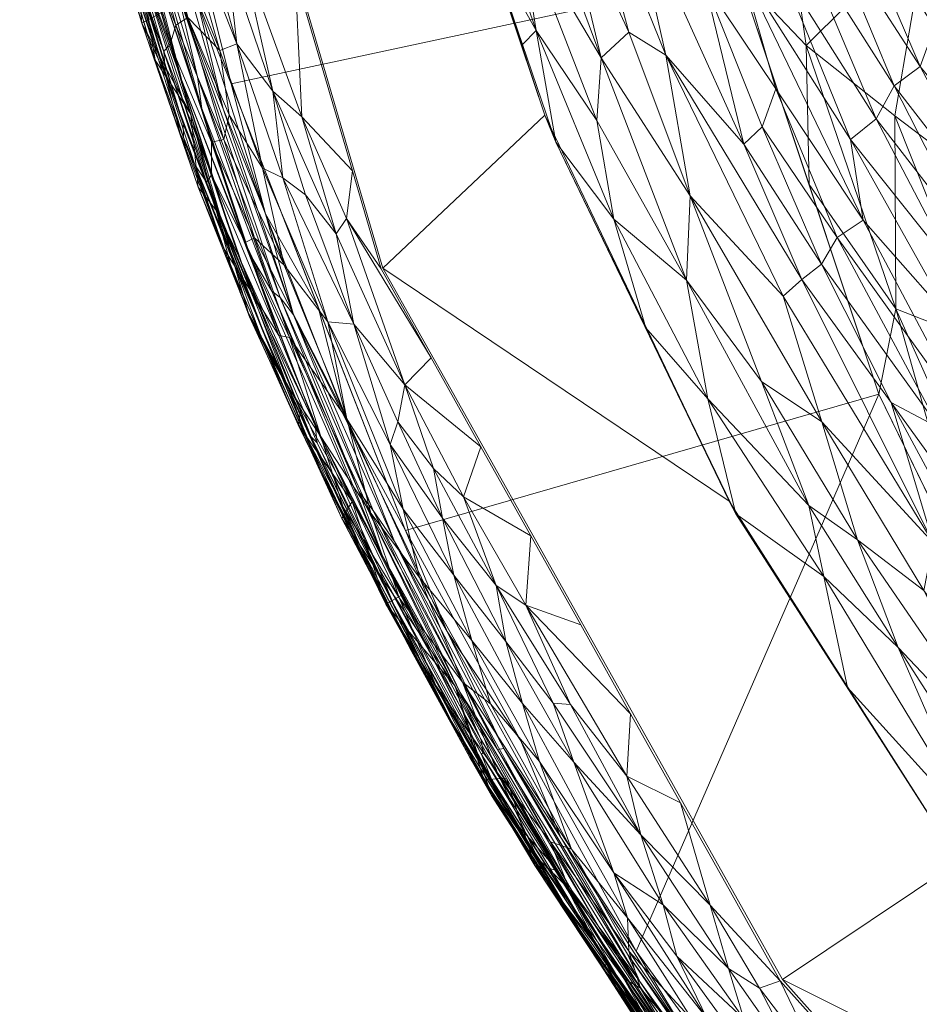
# Model space of a CAD drawing. Header units: millimetres. Extents: x -250 to 250, y 0 to 455.
# Tile 6 of 256: x -246 to -195, y 106 to 163. Entities that reach past the tile are written whole.
import ezdxf

# ---------------------------------------------------------------- set-up
doc = ezdxf.new("R2010")
doc.units = ezdxf.units.MM
doc.layers.add('A-GENM', color=13, linetype='Continuous')

# ---------------------------------------------------------------- blocks, each defined once
blk = doc.blocks.new('MODEL_CYT020I0-1CAAULS00 - MODEL_CYT020I0-1CAAULS00-451886-Preview')
at = {"layer": 'A-GENM', "lineweight": 9}
mesh = blk.add_polyface(dxfattribs=at)
corners = [(0, 0, -35), (27.493, -1.345, -35), (54.714, -5.418, -35), (81.376, -12.251, -35), (107.17, -21.851, -35), (131.767, -34.198, -35), (154.818, -49.234, -35), (175.958, -66.857, -35), (194.812, -86.907, -35), (211.015, -109.152, -35), (224.245, -133.285, -35), (234.252, -158.921, -35), (240.896, -185.628, -35), (244.164, -212.953, -35), (244.169, -240.474, -35), (214.169, -240.474, -35), (213.275, -215.136, -35), (210.377, -189.954, -35), (205.115, -165.159, -35), (197.105, -141.111, -35), (186.01, -118.324, -35), (171.662, -97.446, -35), (0, -30.699, -35)]
mesh.append_faces([[corners[k] for k in face] for face in [(3, 22, 2)]], dxfattribs={"vtx0": -1, "vtx1": -1})
mesh.append_faces([[corners[k] for k in face] for face in [(22, 3, 4, 21), (8, 20, 21), (9, 19, 20, 8), (19, 9, 10)]], dxfattribs={"vtx0": -1, "vtx2": -1})
mesh.append_faces([[corners[k] for k in face] for face in [(21, 4, 5, 6), (21, 6, 7, 8)]], dxfattribs={"vtx0": -1, "vtx3": -1})
mesh.append_faces([[corners[k] for k in face] for face in [(10, 11, 18, 19), (11, 12, 17, 18), (16, 17, 12, 13)]], dxfattribs={"vtx1": -1, "vtx3": -1})
mesh.append_faces([[corners[k] for k in face] for face in [(14, 15, 16, 13)]], dxfattribs={"vtx2": -1})
mesh.append_faces([[corners[k] for k in face] for face in [(22, 0, 1, 2)]], dxfattribs={"vtx3": -1})
mesh = blk.add_polyface(dxfattribs=at)
corners = [(241.311, -239.972), (238.716, -193.236), (225.541, -148.337), (202.644, -107.541), (171.531, -72.61), (133.985, -44.705), (91.793, -24.487), (46.621, -12.28), (0, -8.186), (-46.621, -12.28), (-91.793, -24.488), (-133.985, -44.705), (-171.531, -72.61), (-202.644, -107.541), (-225.541, -148.337), (-238.716, -193.236), (-241.311, -239.972), (-233.019, -285.803), (-214.52, -328.533), (-187.187, -366.218), (-152.693, -397.479), (-112.784, -421.45), (-69.13, -437.641), (-23.285, -445.804), (23.285, -445.804), (69.13, -437.641), (112.784, -421.45), (152.693, -397.479), (187.187, -366.218), (214.521, -328.533), (233.019, -285.803), (-157.408, -378.77), (-175.221, -361.913), (-190.994, -343.134), (-204.438, -322.625), (-215.278, -300.628), (-223.27, -277.444), (-228.218, -253.426), (-229.996, -228.968), (-228.555, -204.488), (-223.934, -180.405), (-216.253, -157.117), (-205.701, -134.981), (-192.524, -114.312), (-175.889, -94.163), (-156.924, -76.188), (-135.982, -60.561), (-113.404, -47.405), (-89.518, -36.805), (-64.636, -28.817), (-39.056, -23.475), (-13.063, -20.8), (13.067, -20.8), (39.06, -23.476), (64.638, -28.817), (89.517, -36.805), (113.401, -47.404), (135.978, -60.559), (156.921, -76.185), (175.886, -94.16), (192.524, -114.312), (205.701, -134.981), (216.253, -157.117), (223.934, -180.405), (228.555, -204.488), (229.996, -228.968), (228.218, -253.426), (223.27, -277.444), (215.278, -300.628), (204.438, -322.625), (190.994, -343.134), (175.221, -361.913), (157.408, -378.77), (134.599, -395.71), (109.883, -409.722), (83.675, -420.7), (56.374, -428.579), (28.359, -433.318), (0, -434.9), (-28.359, -433.318), (-56.374, -428.579), (-83.675, -420.7), (-109.883, -409.722), (-134.599, -395.71)]
mesh.append_faces([[corners[k] for k in face] for face in [(34, 18, 33), (32, 19, 31), (38, 16, 37), (43, 13, 42), (45, 12, 44), (48, 10, 47), (50, 9, 49), (77, 24, 76), (71, 28, 70), (53, 7, 52), (62, 2, 61), (58, 4, 57), (60, 3, 59)]], dxfattribs={"vtx0": -1, "vtx1": -1})
mesh.append_faces([[corners[k] for k in face] for face in [(18, 34, 35), (19, 32, 33, 18), (37, 16, 17, 36), (23, 79, 80), (20, 83, 31, 19), (83, 20, 21, 82), (40, 14, 15, 39), (14, 40, 41), (42, 13, 14, 41), (13, 43, 44, 12), (12, 45, 46, 11), (11, 46, 47, 10), (10, 48, 49, 9), (9, 50, 51, 8), (25, 75, 76, 24), (75, 25, 26, 74), (28, 71, 72), (29, 69, 70, 28), (0, 65, 66, 30), (65, 0, 1, 64), (6, 54, 55), (5, 56, 57, 4), (6, 55, 56, 5), (52, 7, 8, 51), (7, 53, 54, 6), (2, 62, 63, 1), (1, 63, 64), (4, 58, 59, 3), (3, 60, 61, 2)]], dxfattribs={"vtx0": -1, "vtx2": -1})
mesh.append_faces([[corners[k] for k in face] for face in [(67, 68, 30), (66, 67, 30), (77, 78, 24)]], dxfattribs={"vtx1": -1, "vtx2": -1})
mesh.append_faces([[corners[k] for k in face] for face in [(35, 36, 17, 18), (80, 81, 22, 23), (78, 79, 23, 24), (81, 82, 21, 22), (38, 39, 15, 16), (72, 73, 27, 28), (73, 74, 26, 27), (68, 69, 29, 30)]], dxfattribs={"vtx1": -1, "vtx3": -1})
mesh = blk.add_polyface(dxfattribs=at)
corners = [(211.22, -105.506, -10.716), (215.512, -113.785, -8.029), (219.322, -118.096, -9.479), (215.347, -115.686, -33.266), (211.015, -109.152, -35), (207.464, -103.295, -33.334), (211.982, -106.717, -13.169), (221.584, -122.313, -14.128), (214.472, -110.692, -15.968), (199.259, -92.084, -33.322), (203.692, -97.58, -31.664), (208.205, -102.757, -25.997), (213.212, -110.611, -27.566), (204.133, -97.417, -27.806), (200.129, -92.502, -29.733), (210.823, -107.415, -29.741), (219.925, -121.322, -25.171), (214.705, -112.636, -25.979), (213.888, -110.998, -24.372), (204.698, -97.13, -20.534), (209.266, -103.705, -22.48), (199.705, -90.958, -22.767), (201.11, -92.052, -14.131), (201.878, -92.947, -11.852), (220.555, -120.266, -11.094), (218.323, -116.592, -12.69), (203.639, -95.378, -16.348), (209.022, -102.832, -18.248), (208.473, -101.785, -14.868), (199.574, -90.388, -18.337), (219.899, -120.437, -21.442), (212.976, -108.953, -20.674), (219.779, -120.622, -23.329), (206.239, -99.695, -24.205), (198.253, -88.507, -9.87), (209.62, -103.2, -7.964), (218.678, -117.669, -17.444), (219.318, -119.036, -19.291), (211.527, -108.991, -31.666), (218.611, -120.785, -31.399), (202.914, -98.029, -35), (199.921, -91.555, -25.388), (218.976, -120.726, -29.151)]
mesh.append_faces([[corners[k] for k in face] for face in [(40, 5, 4)]], dxfattribs={"vtx0": -1, "vtx1": -1})
mesh.append_faces([[corners[k] for k in face] for face in [(0, 1, 2), (3, 4, 5), (6, 7, 8), (5, 9, 10), (11, 12, 13), (10, 14, 15), (16, 17, 18), (19, 20, 21), (6, 22, 23), (0, 24, 25), (26, 8, 27), (6, 23, 0), (26, 28, 8), (26, 22, 28), (29, 27, 19), (30, 20, 31), (30, 32, 20), (21, 20, 33), (0, 34, 35), (20, 19, 31), (18, 11, 33), (19, 27, 31), (8, 36, 27), (27, 37, 31), (15, 14, 13), (12, 15, 13), (38, 15, 39), (40, 9, 5), (3, 5, 38), (10, 38, 5), (15, 38, 10), (13, 41, 11), (33, 11, 41), (17, 11, 18), (18, 33, 20), (27, 36, 37), (12, 42, 15), (22, 6, 28), (6, 8, 28), (20, 32, 18), (11, 17, 12), (0, 25, 6), (0, 2, 24)]], dxfattribs={"vtx0": -1, "vtx1": -1, "vtx2": -1})
mesh.append_faces([[corners[k] for k in face] for face in [(0, 35, 1)]], dxfattribs={"vtx0": -1, "vtx2": -1})
mesh = blk.add_polyface(dxfattribs=at)
corners = [(183.726, -136.851, -73.575), (171.347, -115.987, -78.889), (180.351, -115.515, -57.259), (176.621, -147.025, -90.956), (167.578, -137.413, -98.341), (174.111, -131.07, -86.158), (186.01, -118.324, -35), (190.201, -132.715, -52.548), (201.11, -153.135, -35), (201.275, -161.109, -47.741), (196.143, -145.999, -49.647), (205.115, -165.159, -35), (186.851, -162.79, -81.961), (183.532, -182.871, -92.008), (173.116, -164.679, -101.172), (169.625, -97.446, -47.935), (178.836, -107.885, -35), (190.973, -143.987, -63.231), (187.076, -150.149, -75.826), (162.044, -97.446, -72.751), (167.589, -97.446, -60.869), (194.33, -168.036, -70.434), (195.739, -182.395, -72.486), (191.557, -129.717, -35), (196.194, -157.085, -60.148), (160.771, -145.484, -108.861), (165.961, -120.873, -91.206), (203.923, -179.706, -52.367), (173.903, -180.278, -103.345), (164.269, -172.338, -111.955), (197.105, -141.111, -35), (171.662, -97.446, -35)]
mesh.append_faces([[corners[k] for k in face] for face in [(16, 15, 31)]], dxfattribs={"vtx0": -1})
mesh.append_faces([[corners[k] for k in face] for face in [(11, 9, 8)]], dxfattribs={"vtx0": -1, "vtx1": -1})
mesh.append_faces([[corners[k] for k in face] for face in [(0, 1, 2), (3, 4, 5), (2, 6, 7), (8, 9, 10), (12, 13, 14), (15, 16, 2), (0, 17, 18), (0, 18, 3), (12, 21, 22), (7, 17, 0), (1, 20, 2), (0, 3, 5), (10, 24, 17), (0, 2, 7), (12, 14, 3), (25, 3, 14), (0, 5, 1), (4, 3, 25), (26, 1, 5), (4, 26, 5), (18, 21, 12), (24, 10, 9), (11, 27, 9), (21, 9, 27), (14, 28, 29), (7, 23, 10), (24, 21, 18), (7, 10, 17), (24, 18, 17), (3, 18, 12), (21, 24, 9)]], dxfattribs={"vtx0": -1, "vtx1": -1, "vtx2": -1})
mesh.append_faces([[corners[k] for k in face] for face in [(1, 19, 20), (2, 20, 15), (7, 6, 23), (10, 23, 30), (10, 30, 8)]], dxfattribs={"vtx0": -1, "vtx2": -1})
mesh.append_faces([[corners[k] for k in face] for face in [(16, 6, 2)]], dxfattribs={"vtx1": -1, "vtx2": -1})
mesh = blk.add_polyface(dxfattribs=at)
corners = [(203.926, -100.497, -1.773), (206.975, -105.31, -1.492), (207.781, -105.185, -2.073), (209.483, -111.809, -0.603), (204.849, -105.269, -0.566), (205.723, -108.17, -0.254), (212.565, -108.492, -7.995), (209.619, -103.199, -7.962), (208.951, -102.368, -7.033), (212.971, -108.24, -6.701), (216.661, -114.477, -5.507), (216.433, -113.673, -6.38), (210.24, -104.878, -5.337), (204.895, -98.735, -3.852), (206.946, -102.532, -2.987), (210.782, -107.032, -3.739), (211.452, -109.167, -2.859), (214.868, -112.745, -4.161), (211.725, -107.595, -4.57), (209.615, -103.557, -6.186), (207.64, -101.76, -4.597), (215.935, -115.44, -3.317), (208.685, -108.878, -1.083), (206.778, -111.791, -0.043), (203.959, -107.031, -0.094), (202.759, -107.467), (201.153, -101.619, -0.295), (212.297, -113.66, -1.306), (200.592, -98.36, -0.897), (204.789, -103.496, -1.04), (200.159, -102.037, -0.079), (211.53, -111.069, -1.876), (216.831, -114.066, -7.216), (214.739, -115.008, -2.391), (198.867, -103.098)]
mesh.append_faces([[corners[k] for k in face] for face in [(0, 1, 2), (3, 4, 5), (9, 6, 8), (10, 11, 12), (13, 14, 15), (14, 16, 15), (15, 17, 18), (9, 8, 19), (20, 18, 12), (15, 21, 17), (15, 16, 21), (22, 4, 3), (23, 24, 25), (5, 4, 26), (26, 24, 5), (24, 23, 5), (22, 27, 1), (28, 4, 29), (26, 30, 24), (15, 18, 20), (2, 31, 16), (2, 16, 14), (1, 0, 29), (22, 1, 29), (31, 1, 27), (4, 22, 29), (3, 27, 22), (18, 10, 12), (10, 18, 17), (15, 20, 13), (19, 12, 9), (12, 11, 9), (32, 6, 9), (16, 31, 33), (1, 31, 2), (25, 24, 30)]], dxfattribs={"vtx0": -1, "vtx1": -1, "vtx2": -1})
mesh.append_faces([[corners[k] for k in face] for face in [(6, 7, 8), (34, 25, 30)]], dxfattribs={"vtx1": -1, "vtx2": -1})
mesh = blk.add_polyface(dxfattribs=at)
corners = [(225.52, -131.722, -24.072), (219.779, -120.622, -23.329), (219.899, -120.437, -21.442), (218.611, -120.785, -31.399), (221.862, -127.497, -32.985), (215.347, -115.686, -33.266), (224.957, -129.123, -17.849), (219.318, -119.036, -19.291), (218.678, -117.669, -17.444), (226.098, -134.438, -28.527), (224.883, -132.661, -30.552), (218.976, -120.726, -29.151), (210.823, -107.415, -29.741), (218.323, -116.592, -12.69), (223.922, -126.406, -12.372), (221.584, -122.313, -14.128), (219.925, -121.322, -25.171), (213.888, -110.998, -24.372), (229.434, -139.32, -21.392), (225.83, -131.252, -19.818), (212.976, -108.953, -20.674), (223.258, -125.588, -15.994), (227.18, -133.033, -14.675), (229.654, -138.67, -16.853), (227.55, -139.414, -32.501), (211.982, -106.717, -13.169), (227.898, -133.98, -9.944), (229.1, -136.726, -12.364), (219.322, -118.096, -9.479), (220.555, -120.266, -11.094), (215.512, -113.785, -8.029), (221.405, -124.37, -8.095), (229.313, -138.317, -18.636), (217.63, -121.219, -35), (211.527, -108.991, -31.666), (211.015, -109.152, -35), (224.245, -133.285, -35), (213.212, -110.611, -27.566), (221.123, -123.999, -26.968), (227.298, -134.955, -8.161), (214.472, -110.692, -15.968), (226.92, -135.534, -26.732), (214.705, -112.636, -25.979)]
mesh.append_faces([[corners[k] for k in face] for face in [(33, 4, 36)]], dxfattribs={"vtx0": -1, "vtx1": -1})
mesh.append_faces([[corners[k] for k in face] for face in [(0, 1, 2), (3, 4, 5), (6, 7, 8), (9, 10, 11), (3, 12, 11), (13, 14, 15), (1, 16, 17), (0, 2, 18), (2, 7, 19), (7, 2, 20), (21, 22, 23), (24, 4, 10), (25, 13, 15), (26, 27, 14), (8, 21, 6), (28, 26, 29), (19, 7, 6), (32, 19, 6), (2, 19, 18), (3, 10, 4), (4, 33, 5), (3, 5, 34), (11, 37, 38), (21, 40, 15), (40, 21, 8), (21, 15, 22), (14, 22, 15), (9, 11, 38), (41, 9, 38), (11, 10, 3), (21, 23, 6), (41, 38, 16), (0, 41, 16), (0, 16, 1), (42, 38, 37), (38, 42, 16), (14, 13, 29), (26, 14, 29), (14, 27, 22), (26, 28, 31)]], dxfattribs={"vtx0": -1, "vtx1": -1, "vtx2": -1})
mesh.append_faces([[corners[k] for k in face] for face in [(26, 31, 39)]], dxfattribs={"vtx0": -1, "vtx2": -1})
mesh.append_faces([[corners[k] for k in face] for face in [(30, 31, 28), (33, 35, 5)]], dxfattribs={"vtx1": -1, "vtx2": -1})
mesh = blk.add_polyface(dxfattribs=at)
corners = [(208.48, -117.675), (211.341, -122.779), (211.562, -119.199, -0.043), (219.76, -118.98, -6.807), (216.433, -113.673, -6.38), (216.661, -114.477, -5.507), (212.971, -108.24, -6.701), (216.831, -114.066, -7.216), (222.504, -124.401, -5.505), (215.512, -113.784, -8.028), (218.458, -119.077, -8.061), (218.966, -119.393, -4.172), (205.723, -108.17, -0.254), (210.762, -115.836, -0.236), (209.483, -111.809, -0.603), (216.565, -120.041, -1.486), (217.536, -123.372, -0.963), (220.448, -126.987, -1.436), (211.53, -111.069, -1.876), (212.297, -113.66, -1.306), (219.366, -123.349, -2.091), (220.989, -124.598, -2.933), (215.935, -115.44, -3.317), (214.739, -115.008, -2.391), (214.599, -119.993, -0.579), (218.504, -126.926, -0.546), (215.79, -123.377, -0.337), (206.778, -111.791, -0.043), (217.355, -129.013, -0.052), (214.78, -123.301, -0.136), (202.759, -107.467), (205.62, -112.571), (211.452, -109.167, -2.859), (214.868, -112.745, -4.161), (225.367, -129.067, -6.817), (221.405, -124.37, -8.095), (212.565, -108.492, -7.995)]
mesh.append_faces([[corners[k] for k in face] for face in [(9, 7, 10)]], dxfattribs={"vtx0": -1, "vtx1": -1})
mesh.append_faces([[corners[k] for k in face] for face in [(3, 4, 5), (6, 4, 7), (8, 3, 5), (11, 8, 5), (12, 13, 14), (15, 16, 17), (18, 19, 15), (20, 15, 17), (21, 11, 22), (21, 23, 20), (23, 18, 15), (23, 15, 20), (16, 19, 24), (19, 16, 15), (25, 16, 24), (25, 24, 26), (27, 13, 12), (1, 28, 2), (27, 0, 2), (2, 28, 29), (13, 2, 29), (26, 13, 29), (14, 13, 24), (13, 27, 2), (24, 19, 14), (22, 32, 23), (21, 22, 23), (22, 11, 33), (11, 5, 33), (13, 26, 24), (34, 35, 3), (7, 4, 3), (10, 7, 3)]], dxfattribs={"vtx0": -1, "vtx1": -1, "vtx2": -1})
mesh.append_faces([[corners[k] for k in face] for face in [(3, 35, 10)]], dxfattribs={"vtx0": -1, "vtx2": -1})
mesh.append_faces([[corners[k] for k in face] for face in [(27, 30, 31, 0)]], dxfattribs={"vtx0": -1, "vtx3": -1})
mesh.append_faces([[corners[k] for k in face] for face in [(0, 1, 2), (9, 36, 7)]], dxfattribs={"vtx1": -1, "vtx2": -1})
mesh = blk.add_polyface(dxfattribs=at)
corners = [(192.524, -114.312, -10), (205.306, -134.255, -9.95), (215.635, -155.572, -9.806), (223.274, -177.994, -9.579), (228.049, -201.195, -9.285), (229.858, -224.813, -8.943), (228.676, -248.471, -8.574), (224.549, -271.786, -8.202), (216.865, -296.281, -7.82), (206.038, -319.554, -7.487), (192.318, -341.25, -7.226), (175.999, -361.066, -7.059), (157.408, -378.77, -7), (157.408, -378.77, -3.5), (157.408, -378.77), (175.221, -361.913), (190.994, -343.134), (204.438, -322.625), (215.278, -300.628), (223.27, -277.444), (228.218, -253.426), (229.996, -228.968), (228.555, -204.488), (223.934, -180.405), (216.253, -157.117), (205.701, -134.981), (192.524, -114.312), (192.524, -114.312, -3.5), (192.524, -114.312, -7)]
mesh.append_faces([[corners[k] for k in face] for face in [(3, 24, 2), (7, 20, 6), (8, 19, 7), (19, 8, 18)]], dxfattribs={"vtx0": -1, "vtx1": -1})
mesh.append_faces([[corners[k] for k in face] for face in [(27, 1, 25), (13, 15, 11)]], dxfattribs={"vtx0": -1, "vtx1": -1, "vtx2": -1})
mesh.append_faces([[corners[k] for k in face] for face in [(23, 3, 4), (25, 1, 2), (22, 4, 5), (2, 24, 25), (3, 23, 24), (5, 21, 22), (17, 9, 10), (16, 10, 11), (11, 15, 16), (6, 20, 21)]], dxfattribs={"vtx0": -1, "vtx2": -1})
mesh.append_faces([[corners[k] for k in face] for face in [(26, 27, 25), (14, 15, 13)]], dxfattribs={"vtx1": -1})
mesh.append_faces([[corners[k] for k in face] for face in [(22, 23, 4), (5, 6, 21), (8, 9, 18), (17, 18, 9), (19, 20, 7), (16, 17, 10)]], dxfattribs={"vtx1": -1, "vtx2": -1})
mesh.append_faces([[corners[k] for k in face] for face in [(28, 0, 1, 27), (11, 12, 13)]], dxfattribs={"vtx2": -1})
mesh = blk.add_polyface(dxfattribs=at)
corners = [(201.524, -147.692, -9.934), (209.328, -160.554, -9.842), (202.597, -146.728, -9.931), (191.368, -115.947, -10), (196.006, -126.57, -9.99), (200.266, -130.657, -9.975), (207.92, -152.494, -9.882), (213.037, -160.4, -9.809), (208.134, -147.644, -9.897), (206.918, -140.835, -9.925), (212.302, -151.156, -9.854), (198.329, -132.761, -9.977), (201.133, -134.73, -9.965), (203.843, -141.843, -9.938), (200.385, -139.52, -9.958), (196.412, -140.627, -9.969), (193.999, -132.583, -9.987), (189.056, -119.217, -10), (213.28, -156.819, -9.822), (192.884, -145.276, -9.972), (192.666, -148.089, -9.968), (198.74, -155.722, -9.928), (200.399, -148.569, -9.937), (194.736, -159.899, -9.939), (189.684, -150.322, -9.973), (188.878, -152.658, -9.972), (191.352, -149.256, -9.97), (196.235, -158.807, -9.934), (197.27, -156.907, -9.933), (198.012, -151.093, -9.942), (191.725, -139.249, -9.983), (194.525, -129.851, -9.989), (205.306, -134.255, -9.95), (210.47, -144.913, -9.878), (203.011, -158.621, -9.895), (199.496, -150.106, -9.937), (203.797, -156.448, -9.897), (190.393, -132.288, -9.993), (193.63, -139.16, -9.979), (186.745, -122.486, -10), (190.881, -130.389, -9.994), (186.944, -138.008, -9.993), (188.736, -137.655, -9.991), (215.635, -155.572, -9.806), (198.915, -124.283, -9.975), (187.901, -120.852, -10), (190.212, -117.582, -10), (204.848, -155.447, -9.893), (192.524, -114.312, -10)]
mesh.append_faces([[corners[k] for k in face] for face in [(3, 44, 48)]], dxfattribs={"vtx0": -1})
mesh.append_faces([[corners[k] for k in face] for face in [(32, 9, 33), (45, 31, 17), (17, 4, 46), (46, 4, 3)]], dxfattribs={"vtx0": -1, "vtx1": -1})
mesh.append_faces([[corners[k] for k in face] for face in [(0, 1, 2), (3, 4, 5), (6, 7, 8), (9, 8, 10), (6, 2, 1), (11, 12, 4), (6, 13, 14), (15, 0, 16), (4, 17, 11), (7, 18, 8), (19, 20, 21), (0, 15, 22), (23, 24, 25), (26, 24, 27), (28, 26, 27), (29, 30, 19), (16, 14, 31), (5, 4, 12), (20, 26, 28), (29, 19, 21), (34, 35, 29), (35, 36, 22), (37, 38, 15), (2, 6, 14), (16, 39, 40), (30, 29, 35), (35, 22, 38), (13, 8, 12), (40, 15, 16), (35, 38, 30), (21, 20, 28), (20, 19, 41), (42, 19, 30), (32, 5, 9), (12, 9, 5), (10, 8, 18), (9, 10, 33), (15, 40, 37), (44, 3, 5), (13, 12, 11), (9, 12, 8), (13, 11, 14), (6, 8, 13), (31, 14, 11), (16, 2, 14), (17, 31, 11), (16, 31, 45), (22, 36, 47), (0, 22, 47), (22, 15, 38), (1, 0, 47), (0, 2, 16)]], dxfattribs={"vtx0": -1, "vtx1": -1, "vtx2": -1})
mesh.append_faces([[corners[k] for k in face] for face in [(10, 43, 33), (5, 32, 44)]], dxfattribs={"vtx0": -1, "vtx2": -1})
mesh = blk.add_polyface(dxfattribs=at)
corners = [(224.604, -129.437, -4.256), (226.229, -134.285, -3.108), (229.101, -138.685, -4.169), (222.504, -124.401, -5.505), (227.824, -134.633, -5.508), (225.367, -129.067, -6.817), (223.445, -130.604, -2.199), (219.366, -123.349, -2.091), (220.448, -126.987, -1.436), (222.118, -133.997, -0.504), (224.681, -139.518, -0.462), (225.13, -138.223, -0.876), (217.536, -123.372, -0.963), (221.486, -130.733, -0.92), (230.407, -139.345, -6.935), (227.298, -134.955, -8.161), (224.351, -129.662, -8.128), (221.405, -124.37, -8.095), (219.76, -118.98, -6.807), (218.966, -119.393, -4.172), (220.989, -124.598, -2.933), (229.885, -138.573, -6.121), (218.504, -126.926, -0.546), (219.06, -130.142, -0.22), (220.928, -135.228, -0.089), (222.649, -136.846, -0.256), (215.79, -123.377, -0.337), (217.063, -132.987), (219.924, -138.092), (224.381, -134.513, -1.443), (227.618, -139.693, -1.972), (217.355, -129.013, -0.052), (214.78, -123.301, -0.136), (214.202, -127.883), (211.341, -122.779)]
mesh.append_faces([[corners[k] for k in face] for face in [(33, 31, 34)]], dxfattribs={"vtx0": -1, "vtx1": -1})
mesh.append_faces([[corners[k] for k in face] for face in [(0, 1, 2), (3, 4, 5), (6, 7, 8), (9, 10, 11), (12, 13, 8), (0, 4, 3), (5, 14, 15), (0, 2, 4), (5, 18, 3), (3, 19, 0), (19, 20, 0), (1, 0, 20), (21, 5, 4), (22, 23, 9), (23, 24, 25), (22, 13, 12), (26, 23, 22), (20, 7, 6), (20, 6, 1), (13, 29, 8), (29, 6, 8), (30, 1, 6), (22, 9, 13), (31, 24, 23), (9, 11, 13), (9, 25, 10), (11, 29, 13), (6, 29, 30), (23, 32, 31), (31, 27, 24), (23, 25, 9), (5, 21, 14), (23, 26, 32)]], dxfattribs={"vtx0": -1, "vtx1": -1, "vtx2": -1})
mesh.append_faces([[corners[k] for k in face] for face in [(5, 15, 16), (24, 27, 28), (31, 33, 27)]], dxfattribs={"vtx0": -1, "vtx2": -1})
mesh.append_faces([[corners[k] for k in face] for face in [(16, 17, 5)]], dxfattribs={"vtx1": -1, "vtx2": -1})
mesh = blk.add_polyface(dxfattribs=at)
corners = [(231.916, -147.019, -26.235), (235.934, -157.502, -25.111), (236.177, -159.312, -27.014), (224.245, -133.285, -35), (227.55, -139.414, -32.501), (229.249, -146.103, -35), (231.427, -146.654, -28.122), (230.663, -145.659, -30.001), (226.098, -134.438, -28.527), (229.434, -139.32, -21.392), (233.826, -149.044, -18.649), (237.071, -159.101, -21.417), (226.92, -135.534, -26.732), (225.52, -131.722, -24.072), (233.194, -149.182, -23.612), (229.654, -138.67, -16.853), (234.82, -151.095, -16.812), (229.313, -138.317, -18.636), (225.83, -131.252, -19.818), (227.18, -133.033, -14.675), (232.12, -143.98, -15.265), (237.003, -156.621, -15.12), (240.032, -166.437, -16.366), (227.898, -133.98, -9.944), (234.183, -148.178, -10.401), (229.1, -136.726, -12.364), (236.97, -155.852, -12.299), (238.605, -160.272, -10.622), (234.252, -158.921, -35), (232.267, -151.465, -32.761), (234.703, -157.485, -31.194), (236.2, -163.72, -33.089), (237.309, -164.165, -28.843), (221.862, -127.497, -32.985), (233.191, -145.54, -8.227), (236.565, -157.176, -8.298), (224.883, -132.661, -30.552), (239.593, -166.119, -19.111), (224.957, -129.123, -17.849), (239.105, -166.937, -23.761), (227.298, -134.955, -8.161)]
mesh.append_faces([[corners[k] for k in face] for face in [(3, 4, 5), (34, 23, 40)]], dxfattribs={"vtx0": -1, "vtx1": -1})
mesh.append_faces([[corners[k] for k in face] for face in [(0, 1, 2), (6, 7, 8), (9, 10, 11), (12, 6, 8), (13, 0, 12), (9, 11, 14), (13, 9, 14), (10, 15, 16), (17, 9, 18), (15, 19, 20), (17, 15, 10), (16, 21, 22), (13, 14, 0), (23, 24, 25), (26, 24, 27), (30, 29, 7), (4, 29, 5), (29, 30, 31), (32, 30, 7), (29, 31, 28), (7, 29, 4), (20, 25, 26), (4, 3, 33), (24, 23, 34), (25, 24, 26), (25, 20, 19), (36, 8, 7), (4, 36, 7), (2, 6, 0), (32, 7, 6), (16, 37, 10), (24, 35, 27), (15, 17, 38), (9, 17, 10), (15, 20, 16), (21, 16, 20), (20, 26, 21), (6, 12, 0), (6, 2, 32), (0, 14, 1), (14, 39, 1)]], dxfattribs={"vtx0": -1, "vtx1": -1, "vtx2": -1})
mesh.append_faces([[corners[k] for k in face] for face in [(24, 34, 35)]], dxfattribs={"vtx0": -1, "vtx2": -1})
mesh.append_faces([[corners[k] for k in face] for face in [(28, 5, 29)]], dxfattribs={"vtx1": -1, "vtx2": -1})
mesh = blk.add_polyface(dxfattribs=at)
corners = [(231.277, -153.512, -0.7), (228.71, -145.265, -1.071), (227.205, -145.132, -0.458), (233.287, -145.834, -7.342), (230.244, -140.247, -8.194), (230.407, -139.345, -6.935), (231.015, -141.563, -5.424), (229.885, -138.573, -6.121), (227.824, -134.633, -5.508), (227.618, -139.693, -1.972), (231.212, -148.504, -1.794), (232.913, -150.087, -2.744), (233.055, -146.951, -4.803), (234.006, -148.416, -5.69), (233.438, -149.816, -3.508), (230.894, -144.369, -3.13), (232.291, -143.795, -6.46), (226.229, -134.285, -3.108), (231.516, -144.476, -3.911), (229.101, -138.685, -4.169), (225.13, -138.223, -0.876), (224.381, -134.513, -1.443), (228.229, -150.31, -0.165), (224.295, -141.655, -0.13), (219.924, -138.092), (222.785, -143.196), (227.632, -151.182, -0.034), (225.646, -148.3), (220.928, -135.228, -0.089), (222.649, -136.846, -0.256), (224.681, -139.518, -0.462), (234.676, -149.513, -6.595), (234.878, -151.358, -8.263), (233.191, -145.54, -8.227), (227.298, -134.955, -8.161)]
mesh.append_faces([[corners[k] for k in face] for face in [(4, 3, 33)]], dxfattribs={"vtx0": -1, "vtx1": -1})
mesh.append_faces([[corners[k] for k in face] for face in [(0, 1, 2), (3, 4, 5), (6, 7, 8), (9, 10, 11), (12, 13, 6), (11, 14, 15), (16, 3, 5), (9, 15, 17), (14, 18, 15), (15, 19, 17), (19, 12, 6), (20, 2, 1), (1, 21, 20), (21, 1, 9), (22, 2, 23), (24, 23, 28), (29, 28, 23), (30, 23, 2), (23, 30, 29), (20, 30, 2), (19, 15, 18), (9, 11, 15), (9, 1, 10), (12, 19, 18), (23, 26, 22), (5, 7, 16), (31, 16, 13), (19, 6, 8), (6, 13, 16), (16, 7, 6), (3, 16, 31), (25, 26, 23)]], dxfattribs={"vtx0": -1, "vtx1": -1, "vtx2": -1})
mesh.append_faces([[corners[k] for k in face] for face in [(23, 24, 25), (26, 25, 27)]], dxfattribs={"vtx0": -1, "vtx2": -1})
mesh.append_faces([[corners[k] for k in face] for face in [(32, 33, 3), (4, 34, 5)]], dxfattribs={"vtx1": -1, "vtx2": -1})
mesh = blk.add_polyface(dxfattribs=at)
corners = [(236.133, -152.995, -7.471), (237.165, -156.071, -6.699), (239.366, -162.395, -7.013), (237.407, -162.27, -2.846), (235.37, -155.567, -3.175), (234.658, -155.713, -2.349), (227.632, -151.182, -0.034), (227.287, -153.916), (230.192, -157.029, -0.067), (232.913, -150.087, -2.744), (231.212, -148.504, -1.794), (233.055, -146.951, -4.803), (235.667, -153.277, -5.083), (234.006, -148.416, -5.69), (235.375, -153.689, -4.191), (234.878, -151.358, -8.263), (233.287, -145.834, -7.342), (229.985, -152.545, -0.374), (228.229, -150.31, -0.165), (231.848, -158.488, -0.277), (227.205, -145.132, -0.458), (234.89, -160.824, -1.188), (234.362, -157.13, -1.683), (232.441, -154.068, -1.17), (233.927, -161.2, -0.651), (231.277, -153.512, -0.7), (237.736, -161.182, -3.741), (233.438, -149.816, -3.508), (231.516, -144.476, -3.911), (238.096, -160.774, -4.596), (238.015, -159.436, -5.462), (228.71, -145.265, -1.071), (225.646, -148.3), (236.323, -154.262, -5.9), (234.676, -149.513, -6.595), (236.565, -157.176, -8.299)]
mesh.append_faces([[corners[k] for k in face] for face in [(0, 1, 2), (3, 4, 5), (6, 7, 8), (5, 9, 10), (11, 12, 13), (12, 11, 14), (0, 15, 16), (17, 18, 19), (18, 17, 20), (21, 22, 23), (18, 8, 19), (19, 24, 25), (6, 8, 18), (14, 4, 26), (9, 5, 4), (27, 9, 4), (24, 23, 25), (4, 14, 27), (28, 14, 11), (14, 28, 27), (29, 30, 12), (5, 10, 22), (10, 31, 23), (10, 23, 22), (31, 25, 23), (29, 12, 14), (33, 13, 12), (33, 30, 1), (0, 16, 34), (0, 34, 1), (33, 34, 13), (30, 33, 12), (34, 33, 1), (2, 35, 0), (19, 25, 17), (20, 17, 25)]], dxfattribs={"vtx0": -1, "vtx1": -1, "vtx2": -1})
mesh.append_faces([[corners[k] for k in face] for face in [(6, 32, 7), (0, 35, 15)]], dxfattribs={"vtx0": -1, "vtx2": -1})
mesh = blk.add_polyface(dxfattribs=at)
corners = [(242.267, -188.635, -31.913), (239.836, -178.041, -33.277), (238.866, -171.99, -31.435), (240.032, -166.437, -16.366), (243.213, -177.23, -13.661), (245.136, -187.652, -16.316), (245.675, -188.473, -12.964), (242.217, -172.406, -11.03), (246.367, -191.453, -11.271), (237.309, -164.165, -28.843), (236.177, -159.312, -27.014), (239.96, -171.795, -26.258), (236.2, -163.72, -33.089), (241.58, -180.047, -27.865), (241.733, -182.912, -29.798), (243.785, -187.225, -24.156), (244.143, -192.992, -27.094), (234.703, -157.485, -31.194), (243.354, -180.217, -18.243), (243.274, -181.357, -20.439), (239.593, -166.119, -19.111), (235.934, -157.502, -25.111), (241.333, -174.19, -22.108), (244.313, -188.104, -22.186), (237.071, -159.101, -21.417), (233.826, -149.044, -18.649), (243.312, -180.448, -8.44), (237.003, -156.621, -15.12), (233.194, -149.182, -23.612), (239.105, -166.937, -23.761), (240.733, -167.553, -12.611), (237.574, -172.274, -35), (234.252, -158.921, -35), (240.896, -185.628, -35), (239.939, -168.812, -8.369), (238.605, -160.272, -10.622), (245.393, -191.871, -19.655), (236.565, -157.176, -8.298), (234.82, -151.095, -16.812), (236.97, -155.852, -12.299), (245.612, -189.13, -14.648)]
mesh.append_faces([[corners[k] for k in face] for face in [(34, 35, 37)]], dxfattribs={"vtx0": -1, "vtx1": -1})
mesh.append_faces([[corners[k] for k in face] for face in [(0, 1, 2), (3, 4, 5), (6, 7, 8), (9, 10, 11), (12, 2, 1), (9, 11, 13), (14, 0, 2), (9, 14, 2), (15, 16, 11), (17, 9, 2), (18, 19, 20), (10, 21, 11), (22, 19, 23), (24, 25, 20), (8, 7, 26), (27, 4, 3), (20, 19, 22), (28, 24, 29), (24, 20, 22), (15, 11, 29), (4, 30, 7), (31, 12, 1), (17, 2, 12), (34, 7, 35), (7, 30, 35), (18, 3, 5), (3, 18, 20), (18, 36, 19), (20, 38, 3), (27, 39, 30), (9, 13, 14), (11, 16, 13), (11, 21, 29), (22, 15, 29), (15, 22, 23), (24, 22, 29), (7, 6, 4), (4, 40, 5), (27, 30, 4), (35, 30, 39)]], dxfattribs={"vtx0": -1, "vtx1": -1, "vtx2": -1})
mesh.append_faces([[corners[k] for k in face] for face in [(12, 31, 32), (1, 33, 31), (7, 34, 26)]], dxfattribs={"vtx0": -1, "vtx2": -1})
mesh = blk.add_polyface(dxfattribs=at)
corners = [(216.761, -161.965, -9.763), (219.454, -166.783, -9.692), (217.545, -161.177, -9.749), (211.463, -170.083, -9.782), (204.848, -155.447, -9.893), (207.103, -164.747, -9.845), (202.723, -165.574, -9.877), (197.27, -156.907, -9.933), (201.657, -167.374, -9.88), (198.74, -155.722, -9.928), (205.02, -165.652, -9.859), (210.655, -177.339, -9.76), (208.569, -177.292, -9.784), (193.927, -162.162, -9.938), (192.658, -164.135, -9.94), (197.911, -171.605, -9.896), (194.736, -159.899, -9.939), (188.878, -152.658, -9.972), (199.318, -170.515, -9.889), (200.187, -168.333, -9.888), (197.155, -174.081, -9.896), (204.283, -179.257, -9.823), (215.457, -170.576, -9.735), (211.441, -161.883, -9.818), (214.655, -173.775, -9.728), (192.066, -175.927, -9.925), (193.639, -175.041, -9.917), (188.095, -167.181, -9.955), (189.703, -165.976, -9.95), (195.585, -174.93, -9.905), (190.904, -164.584, -9.947), (188.102, -155.058, -9.971), (203.011, -180.923, -9.831), (196.235, -158.807, -9.934), (189.684, -150.322, -9.973), (206.184, -175.356, -9.817), (213.277, -179.448, -9.718), (203.797, -156.448, -9.897), (203.011, -158.621, -9.895), (209.328, -160.554, -9.842), (205.128, -176.696, -9.823), (198.012, -151.093, -9.942), (213.037, -160.4, -9.809), (207.92, -152.494, -9.882), (220.621, -173.159, -9.652), (217.787, -168.475, -9.717), (216.466, -169.689, -9.727), (213.28, -156.819, -9.822), (215.635, -155.572, -9.806), (212.302, -151.156, -9.854), (223.274, -177.994, -9.579), (220.835, -177.618, -9.62), (219.661, -178.561, -9.632), (199.496, -150.106, -9.937)]
mesh.append_faces([[corners[k] for k in face] for face in [(1, 44, 50)]], dxfattribs={"vtx0": -1, "vtx1": -1})
mesh.append_faces([[corners[k] for k in face] for face in [(3, 4, 5), (6, 7, 8), (9, 6, 10), (11, 5, 10), (10, 12, 11), (13, 14, 15), (13, 16, 17), (16, 18, 19), (15, 14, 20), (21, 19, 18), (22, 23, 24), (25, 26, 27), (27, 26, 28), (29, 20, 30), (28, 26, 29), (31, 14, 13), (14, 30, 20), (18, 13, 15), (13, 18, 16), (32, 18, 15), (33, 16, 19), (16, 33, 34), (8, 33, 19), (33, 8, 7), (6, 35, 12), (9, 7, 6), (6, 12, 10), (11, 36, 5), (37, 38, 5), (3, 39, 4), (35, 6, 8), (37, 5, 4), (40, 35, 8), (10, 41, 9), (24, 39, 3), (42, 43, 23), (23, 43, 39), (19, 40, 8), (41, 10, 38), (10, 5, 38), (5, 36, 3), (29, 30, 28), (44, 0, 45), (46, 45, 42), (46, 42, 22), (47, 42, 45), (48, 49, 0), (0, 47, 45), (47, 0, 49), (51, 44, 45), (1, 0, 44), (22, 52, 46), (38, 37, 53), (24, 23, 39), (42, 23, 22), (45, 46, 52)]], dxfattribs={"vtx0": -1, "vtx1": -1, "vtx2": -1})
mesh.append_faces([[corners[k] for k in face] for face in [(0, 1, 2)]], dxfattribs={"vtx0": -1, "vtx2": -1})
mesh.append_faces([[corners[k] for k in face] for face in [(2, 48, 0)]], dxfattribs={"vtx1": -1, "vtx2": -1})
mesh = blk.add_polyface(dxfattribs=at)
corners = [(239.444, -167.399, -3.384), (239.907, -166.987, -4.303), (237.736, -161.182, -3.741), (238.096, -160.774, -4.596), (236.732, -162.726, -2.041), (234.362, -157.13, -1.683), (234.89, -160.824, -1.188), (240.566, -166.737, -6.192), (238.015, -159.436, -5.462), (239.776, -165.197, -5.18), (233.714, -166.692, -0.101), (231.848, -158.488, -0.277), (230.192, -157.029, -0.067), (234.483, -166.287, -0.286), (236.108, -172.43, -0.239), (238.358, -169.473, -1.685), (237.407, -162.27, -2.846), (234.658, -155.713, -2.349), (241.174, -168.301, -6.972), (239.366, -162.395, -7.013), (239.938, -168.812, -8.37), (238.252, -162.994, -8.334), (236.565, -157.176, -8.299), (233.927, -161.2, -0.651), (230.57, -165.149), (232.441, -154.068, -1.17), (236.054, -168.804, -0.539), (237.792, -171.032, -1.038), (239.16, -169.044, -2.485), (235.37, -155.567, -3.175), (235.375, -153.689, -4.191), (241.416, -173.297, -3.835), (241.64, -172.533, -4.601), (241.626, -171.273, -5.378), (227.287, -153.916), (228.929, -159.532), (237.165, -156.071, -6.699), (232.212, -170.765), (242.371, -173.108, -6.208)]
mesh.append_faces([[corners[k] for k in face] for face in [(0, 1, 2), (2, 1, 3), (4, 5, 6), (7, 8, 9), (10, 11, 12), (13, 10, 14), (15, 4, 6), (4, 16, 17), (2, 16, 0), (18, 19, 7), (19, 18, 20), (11, 13, 23), (12, 24, 10), (23, 6, 25), (13, 14, 26), (23, 27, 6), (4, 15, 28), (6, 27, 15), (16, 4, 28), (4, 17, 5), (16, 2, 29), (30, 2, 3), (28, 0, 16), (1, 0, 31), (3, 9, 8), (1, 32, 9), (1, 9, 3), (7, 9, 33), (8, 7, 19), (8, 19, 36), (23, 13, 26), (11, 10, 13), (27, 23, 26), (38, 18, 7)]], dxfattribs={"vtx0": -1, "vtx1": -1, "vtx2": -1})
mesh.append_faces([[corners[k] for k in face] for face in [(19, 20, 21)]], dxfattribs={"vtx0": -1, "vtx2": -1})
mesh.append_faces([[corners[k] for k in face] for face in [(12, 34, 35, 24)]], dxfattribs={"vtx0": -1, "vtx3": -1})
mesh.append_faces([[corners[k] for k in face] for face in [(21, 22, 19), (24, 37, 10)]], dxfattribs={"vtx1": -1, "vtx2": -1})

msp = doc.modelspace()

# ---------------------------------------------------------------- block references
at = {"layer": 'A-GENM', "lineweight": 9, "rotation": 180}
msp.add_blockref('MODEL_CYT020I0-1CAAULS00 - MODEL_CYT020I0-1CAAULS00-451886-Preview', (0, 0, 850), dxfattribs=at)

doc.saveas('drawing.dxf')
